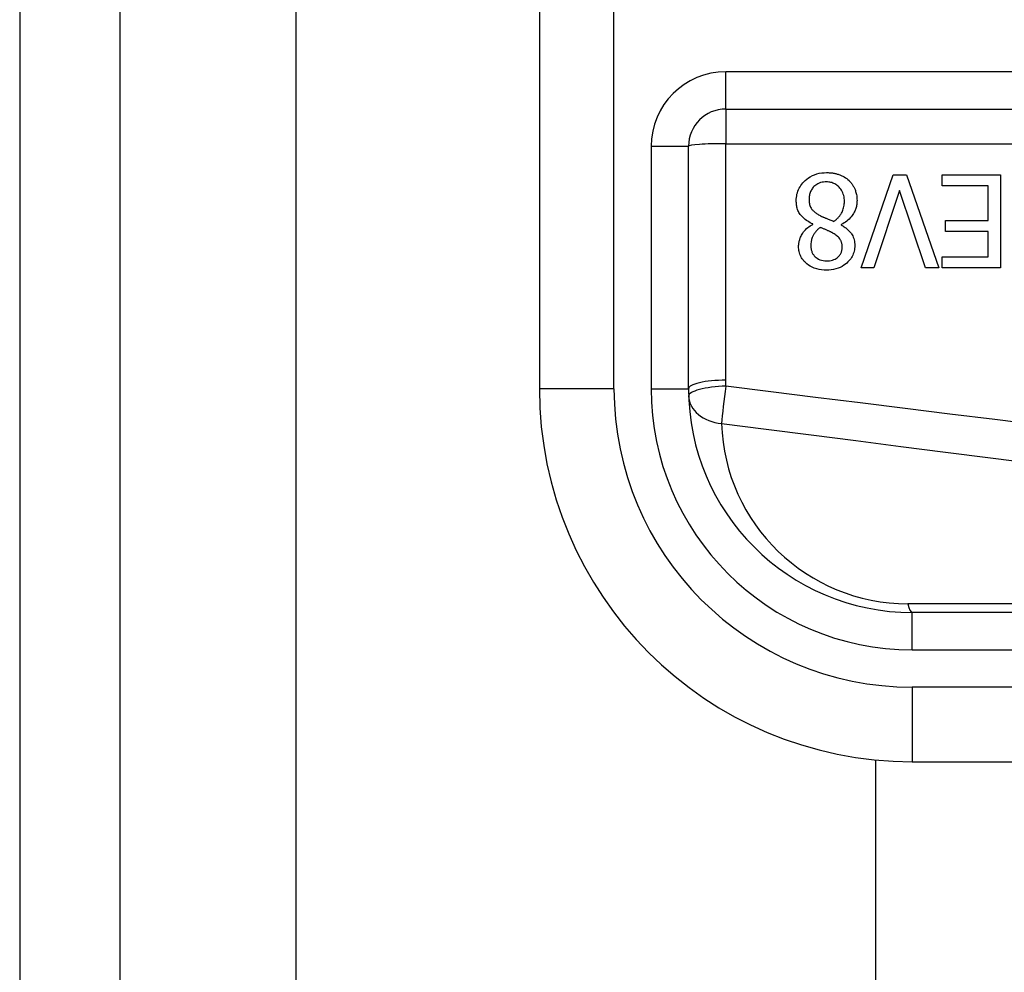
# Model space of a CAD drawing. Header units: inches. Extents: x 4.1 to 98, y 5.9 to 52.5.
# Tile 32 of 79: x 4.062 to 4.582, y 35.427 to 35.929. Entities that reach past the tile are written whole.
import ezdxf

# ---------------------------------------------------------------- set-up
doc = ezdxf.new("R2010")
doc.units = ezdxf.units.IN
doc.header["$MEASUREMENT"] = 0
doc.layers.add('Visible Edges(ANSI)', color=7, linetype='Continuous', lineweight=25)
doc.layers.add('Visible Tangent Edges(ANSI)', color=7, linetype='Continuous', lineweight=25)

msp = doc.modelspace()

# ---------------------------------------------------------------- linework, layer by layer
at = {"layer": 'Visible Edges(ANSI)'}
for p, q in [((4.061700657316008, 40.02565591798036), (4.061700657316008, 16.51465591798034)), ((4.114700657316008, 16.51465591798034), (4.114700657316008, 40.02565591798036)), ((4.336094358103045, 36.1086637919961), (4.336094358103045, 35.7346480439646)), ((4.434519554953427, 35.88229765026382), (5.086500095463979, 35.88229765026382)), ((4.414834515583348, 35.7346480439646), (4.414834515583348, 35.86261261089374)), ((4.50594541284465, 35.79840830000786), (4.52289462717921, 35.84762089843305)), ((4.52289462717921, 35.84762089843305), (4.529953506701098, 35.84762089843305)), ((4.529953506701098, 35.84762089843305), (4.546902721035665, 35.79840830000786)), ((4.548817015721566, 35.84179832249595), (4.548817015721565, 35.84762089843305)), ((4.548817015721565, 35.84762089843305), (4.579604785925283, 35.84762089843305)), ((4.579604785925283, 35.84762089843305), (4.579604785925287, 35.79840830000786)), ((4.526244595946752, 35.83928586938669), (4.512605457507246, 35.79840830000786)), ((4.539883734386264, 35.79840830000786), (4.526244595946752, 35.83928586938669)), ((4.573064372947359, 35.84179832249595), (4.548817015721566, 35.84179832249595)), ((4.57306437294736, 35.82353301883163), (4.573064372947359, 35.84179832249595)), ((4.55045210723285, 35.81771048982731), (4.55045210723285, 35.82353301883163)), ((4.55045210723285, 35.82353301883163), (4.57306437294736, 35.82353301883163)), ((4.480461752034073, 35.82141935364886), (4.480461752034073, 35.82161877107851)), ((4.495456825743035, 35.82133961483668), (4.495456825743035, 35.82114019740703)), ((4.573064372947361, 35.81771048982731), (4.55045210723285, 35.81771048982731)), ((4.573064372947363, 35.80423087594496), (4.573064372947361, 35.81771048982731)), ((4.548817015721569, 35.80423087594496), (4.573064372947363, 35.80423087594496)), ((4.548817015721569, 35.79840830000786), (4.548817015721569, 35.80423087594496)), ((4.512605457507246, 35.79840830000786), (4.50594541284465, 35.79840830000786)), ((4.546902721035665, 35.79840830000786), (4.539883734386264, 35.79840830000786)), ((4.579604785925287, 35.79840830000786), (4.548817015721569, 35.79840830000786)), ((5.182008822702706, 35.61653780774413), (4.532944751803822, 35.61653780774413)), ((4.513716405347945, 21.0015728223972), (4.513716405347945, 35.53873901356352)), ((4.532944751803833, 35.53779765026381), (5.182008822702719, 35.53779765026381))]:
    msp.add_line(p, q, dxfattribs=at)
at = {"layer": 'Visible Edges(ANSI)', "flags": 128}
for points in [[(4.471727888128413, 35.83390197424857), (4.471749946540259, 35.83476638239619), (4.471817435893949, 35.83562332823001), (4.471932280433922, 35.83647177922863), (4.472096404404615, 35.83731079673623), (4.472311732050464, 35.83813939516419), (4.472580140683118, 35.8389565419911), (4.472903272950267, 35.83976050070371), (4.473276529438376, 35.84053827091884), (4.47369685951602, 35.84128609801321), (4.474162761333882, 35.84200454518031), (4.474672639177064, 35.84269417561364), (4.475224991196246, 35.84335569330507), (4.475819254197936, 35.84399045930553), (4.476491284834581, 35.84463339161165), (4.47726290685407, 35.84528815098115), (4.47813674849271, 35.84593568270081), (4.479115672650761, 35.84655697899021), (4.48020235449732, 35.84713293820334), (4.481389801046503, 35.84764107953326), (4.482619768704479, 35.84805014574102), (4.483880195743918, 35.84835999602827), (4.485163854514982, 35.8485743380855), (4.486458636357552, 35.84869791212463), (4.487759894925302, 35.84873757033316)], [(4.487759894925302, 35.84873757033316), (4.48819974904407, 35.84873358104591), (4.488638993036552, 35.84872147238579), (4.489077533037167, 35.84870100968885), (4.489515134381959, 35.84867195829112), (4.489951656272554, 35.84863408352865), (4.490386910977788, 35.84858715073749), (4.490820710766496, 35.84853092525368), (4.491252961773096, 35.84846521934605), (4.491683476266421, 35.84838975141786), (4.49211201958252, 35.84830428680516), (4.492538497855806, 35.84820863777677), (4.492962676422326, 35.84810247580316), (4.493384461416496, 35.84798570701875), (4.493803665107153, 35.847858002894), (4.494220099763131, 35.84771912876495), (4.494643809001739, 35.84756514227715), (4.495139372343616, 35.84736868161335), (4.495706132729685, 35.84712021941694), (4.496329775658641, 35.84681482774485), (4.496995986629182, 35.84644767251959), (4.497679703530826, 35.84602100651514), (4.498337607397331, 35.84555538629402), (4.498966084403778, 35.84505198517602), (4.499564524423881, 35.84451019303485)], [(4.499564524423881, 35.84451019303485), (4.499859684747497, 35.84421761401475), (4.500144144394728, 35.84391771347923), (4.500417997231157, 35.84361053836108), (4.500681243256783, 35.8432960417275), (4.500933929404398, 35.84297427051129), (4.50117600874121, 35.84264527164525), (4.501407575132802, 35.84230899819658), (4.501628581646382, 35.84196554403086), (4.501839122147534, 35.8416148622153), (4.502039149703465, 35.84125699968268), (4.502228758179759, 35.84089195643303), (4.502407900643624, 35.84051973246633), (4.502576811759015, 35.84013999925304), (4.502743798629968, 35.83973210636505), (4.502910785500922, 35.83928478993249), (4.503073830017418, 35.83879866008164), (4.503229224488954, 35.83827418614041), (4.503373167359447, 35.83771202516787), (4.503501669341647, 35.83711311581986), (4.503607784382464, 35.83649961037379), (4.50368921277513, 35.83588342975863), (4.503746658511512, 35.8352649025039), (4.503780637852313, 35.83464421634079), (4.5037918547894, 35.83402160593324)], [(4.487680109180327, 35.84383224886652), (4.486898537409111, 35.84380925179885), (4.486122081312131, 35.84373711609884), (4.485354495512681, 35.84361110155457), (4.484599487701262, 35.84342646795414), (4.483860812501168, 35.84317852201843), (4.483161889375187, 35.84287233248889), (4.482538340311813, 35.84253014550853), (4.481986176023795, 35.84216299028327), (4.481500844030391, 35.84178142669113), (4.481077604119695, 35.84139629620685), (4.480702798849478, 35.84100661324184), (4.480358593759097, 35.84059703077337), (4.480044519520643, 35.84016740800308), (4.479760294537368, 35.83971793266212), (4.479505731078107, 35.83924869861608), (4.479280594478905, 35.83875994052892), (4.479086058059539, 35.83825564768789), (4.478922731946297, 35.83774182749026), (4.478789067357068, 35.83721993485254), (4.478683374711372, 35.83669147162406), (4.478604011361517, 35.83615779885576), (4.478549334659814, 35.83562037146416), (4.478517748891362, 35.83508069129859), (4.478507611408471, 35.8345400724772)], [(4.497131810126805, 35.83354307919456), (4.497110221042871, 35.83433051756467), (4.497043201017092, 35.83511237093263), (4.496927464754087, 35.83588624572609), (4.496759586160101, 35.83664988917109), (4.496536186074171, 35.83740095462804), (4.496254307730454, 35.83813634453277), (4.495925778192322, 35.83882508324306), (4.495564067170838, 35.83945379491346), (4.495177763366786, 35.84002449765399), (4.494775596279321, 35.84053925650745), (4.494366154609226, 35.84099994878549), (4.49395385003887, 35.84141230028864), (4.49352399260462, 35.84179414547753), (4.493073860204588, 35.84214675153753), (4.492603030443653, 35.84246899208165), (4.492111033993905, 35.84275983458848), (4.491597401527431, 35.84301819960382), (4.491063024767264, 35.84324253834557), (4.4905174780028, 35.84342895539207), (4.48996357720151, 35.84357815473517), (4.489402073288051, 35.84369154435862), (4.488833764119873, 35.84377071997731), (4.488259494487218, 35.84381708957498), (4.487680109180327, 35.84383224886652)], [(4.480461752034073, 35.82161877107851), (4.47976639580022, 35.82195321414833), (4.479079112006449, 35.82231056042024), (4.478403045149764, 35.82269174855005), (4.477741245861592, 35.8230977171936), (4.477096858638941, 35.8235294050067), (4.476472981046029, 35.8239877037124), (4.475872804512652, 35.8244735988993), (4.475299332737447, 35.82498793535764), (4.474755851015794, 35.82553165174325), (4.47426319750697, 35.826085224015), (4.47383254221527, 35.82663358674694), (4.47345848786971, 35.8271780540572), (4.473135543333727, 35.82771989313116), (4.472858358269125, 35.82826037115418), (4.472621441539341, 35.8288008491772), (4.472419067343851, 35.82934390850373), (4.472245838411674, 35.82989546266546), (4.472100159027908, 35.83045471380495), (4.471980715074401, 35.8310204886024), (4.471886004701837, 35.83159142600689), (4.471814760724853, 35.83216635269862), (4.471765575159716, 35.83274390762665), (4.471737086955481, 35.83332287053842), (4.471727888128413, 35.83390197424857)], [(4.478507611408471, 35.8345400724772), (4.478517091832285, 35.83400991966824), (4.478547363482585, 35.83347615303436), (4.478601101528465, 35.83294238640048), (4.478680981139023, 35.83241195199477), (4.478789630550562, 35.83188846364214), (4.478929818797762, 35.83137534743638), (4.479103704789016, 35.83087720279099), (4.479302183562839, 35.8304215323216), (4.479518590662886, 35.83001415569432), (4.479750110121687, 35.82964901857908), (4.479993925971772, 35.82931992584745), (4.48024717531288, 35.82902072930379), (4.480509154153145, 35.82874335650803), (4.480788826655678, 35.82847307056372), (4.48108623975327, 35.82820818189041), (4.48139975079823, 35.82794873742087), (4.481727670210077, 35.82769492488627), (4.482068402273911, 35.82744683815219), (4.482420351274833, 35.827204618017), (4.48278178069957, 35.82696835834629), (4.483151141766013, 35.82673815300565), (4.483526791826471, 35.82651418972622), (4.483907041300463, 35.8262965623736), (4.484290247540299, 35.82608541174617)], [(4.5037918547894, 35.83402160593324), (4.503782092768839, 35.83348460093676), (4.503752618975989, 35.83295144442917), (4.503703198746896, 35.83242218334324), (4.503633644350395, 35.83189695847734), (4.503543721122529, 35.8313757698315), (4.503433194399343, 35.83085871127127), (4.503301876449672, 35.83034587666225), (4.503149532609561, 35.82983735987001), (4.502975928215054, 35.82933316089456), (4.502780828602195, 35.82883337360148), (4.502558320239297, 35.82832457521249), (4.502296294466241, 35.82778686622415), (4.501990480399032, 35.82722503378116), (4.501636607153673, 35.82664428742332), (4.501230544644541, 35.82604978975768), (4.500768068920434, 35.82544670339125), (4.500245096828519, 35.82484023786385), (4.499657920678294, 35.82423607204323), (4.49902672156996, 35.82366025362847), (4.498364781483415, 35.82312353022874), (4.497674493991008, 35.82262449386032), (4.496958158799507, 35.82216178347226), (4.49621816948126, 35.82173394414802), (4.495456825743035, 35.82133961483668)], [(4.491508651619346, 35.82301459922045), (4.491864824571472, 35.82325789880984), (4.492211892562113, 35.82351058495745), (4.492549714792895, 35.82377279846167), (4.492878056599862, 35.82404472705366), (4.493196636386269, 35.82432641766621), (4.493505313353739, 35.82461810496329), (4.493803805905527, 35.82491988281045), (4.49409192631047, 35.8252318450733), (4.4943694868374, 35.8255542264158), (4.49463615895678, 35.82588712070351), (4.49489184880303, 35.82623066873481), (4.495136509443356, 35.82658533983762), (4.495381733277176, 35.82696967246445), (4.495630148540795, 35.82739544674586), (4.495876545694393, 35.82786439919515), (4.496115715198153, 35.82837817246), (4.496342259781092, 35.82893850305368), (4.496551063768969, 35.82954703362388), (4.496734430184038, 35.83019672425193), (4.496881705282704, 35.83085608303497), (4.496993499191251, 35.83152135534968), (4.497071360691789, 35.83219155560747), (4.497116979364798, 35.83286574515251), (4.497131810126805, 35.83354307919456)], [(4.484290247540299, 35.82608541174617), (4.484446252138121, 35.82599788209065), (4.484605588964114, 35.82591166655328), (4.484769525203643, 35.82582615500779), (4.484939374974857, 35.82574064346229), (4.485116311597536, 35.82565447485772), (4.485301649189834, 35.825566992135), (4.485496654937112, 35.82547753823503), (4.485702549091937, 35.82538545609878), (4.485920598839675, 35.82529008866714), (4.486152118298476, 35.82519073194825), (4.486398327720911, 35.82508677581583), (4.486660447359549, 35.8249775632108), (4.486939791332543, 35.82486239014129), (4.487237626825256, 35.82474064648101), (4.487555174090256, 35.8246116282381), (4.487893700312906, 35.8244746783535), (4.488254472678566, 35.8243291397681), (4.488638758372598, 35.82417435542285), (4.489047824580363, 35.82400966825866), (4.489482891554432, 35.82383442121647), (4.489945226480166, 35.82364795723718), (4.490436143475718, 35.82344961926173), (4.490956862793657, 35.82323870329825), (4.491508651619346, 35.82301459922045)], [(4.472964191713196, 35.80981414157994), (4.47297324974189, 35.81026647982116), (4.473000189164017, 35.81071567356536), (4.47304472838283, 35.81116172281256), (4.473106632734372, 35.81160467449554), (4.473185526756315, 35.81204448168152), (4.473281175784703, 35.81248114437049), (4.473393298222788, 35.81291466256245), (4.473521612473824, 35.81334508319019), (4.473665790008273, 35.81377235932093), (4.473825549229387, 35.81419649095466), (4.474009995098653, 35.8146407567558), (4.474234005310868, 35.81513195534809), (4.47450109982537, 35.81566196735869), (4.474814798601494, 35.81622234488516), (4.47517862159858, 35.81680473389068), (4.475596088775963, 35.81740078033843), (4.4760706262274, 35.81800203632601), (4.47660350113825, 35.81859789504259), (4.477174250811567, 35.81916052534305), (4.477775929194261, 35.81968467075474), (4.478407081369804, 35.82017150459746), (4.479066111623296, 35.82062215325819), (4.479751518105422, 35.82103774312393), (4.480461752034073, 35.82141935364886)], [(4.484330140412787, 35.8197443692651), (4.484103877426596, 35.8195690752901), (4.483878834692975, 35.81938951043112), (4.483655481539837, 35.81920572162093), (4.4834342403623, 35.81901775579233), (4.483215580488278, 35.81882556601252), (4.48299992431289, 35.81862924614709), (4.48278778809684, 35.81842874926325), (4.482579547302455, 35.81822416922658), (4.482375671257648, 35.81801541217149), (4.48217658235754, 35.81780261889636), (4.481982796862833, 35.81758569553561), (4.481794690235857, 35.81736473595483), (4.481612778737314, 35.81713974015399), (4.481437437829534, 35.81691070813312), (4.481269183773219, 35.816677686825), (4.4811083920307, 35.81644067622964), (4.480954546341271, 35.81619793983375), (4.480739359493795, 35.81582219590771), (4.480452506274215, 35.81523544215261), (4.480137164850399, 35.81443871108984), (4.479836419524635, 35.8134331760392), (4.479601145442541, 35.81227051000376), (4.479467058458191, 35.81108569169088), (4.479424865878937, 35.80989388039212)], [(4.491269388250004, 35.81667360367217), (4.491130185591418, 35.81675066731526), (4.490970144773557, 35.81683758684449), (4.490790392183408, 35.81693356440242), (4.490591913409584, 35.81703789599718), (4.490375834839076, 35.81714983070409), (4.490143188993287, 35.81726866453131), (4.489895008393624, 35.81739364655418), (4.489632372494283, 35.81752402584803), (4.48935631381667, 35.8176590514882), (4.489067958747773, 35.81779801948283), (4.488768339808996, 35.81794017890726), (4.488458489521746, 35.81808482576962), (4.488139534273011, 35.81823120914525), (4.487812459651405, 35.81837853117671), (4.487478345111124, 35.81852613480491), (4.487138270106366, 35.81867326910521), (4.486793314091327, 35.81881913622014), (4.486444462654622, 35.81896307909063), (4.486092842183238, 35.81910429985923), (4.485739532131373, 35.81924214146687), (4.48538551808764, 35.8193758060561), (4.485031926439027, 35.81950454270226), (4.484679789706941, 35.81962764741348), (4.484330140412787, 35.8197443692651)], [(4.495456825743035, 35.82114019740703), (4.495870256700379, 35.82089441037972), (4.496281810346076, 35.82063923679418), (4.496690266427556, 35.82037448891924), (4.49709440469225, 35.8201001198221), (4.497493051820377, 35.81981598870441), (4.49788498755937, 35.81952195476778), (4.498268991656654, 35.81921797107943), (4.498643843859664, 35.81890384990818), (4.499008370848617, 35.81857949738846), (4.499361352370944, 35.81824481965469), (4.499701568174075, 35.81789967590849), (4.500027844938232, 35.81754392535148), (4.500338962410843, 35.81717752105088), (4.500636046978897, 35.81679713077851), (4.500936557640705, 35.81637196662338), (4.501237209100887, 35.81588977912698), (4.501529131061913, 35.81534479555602), (4.501803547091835, 35.81473133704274), (4.502051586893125, 35.81404358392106), (4.502257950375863, 35.8133031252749), (4.502411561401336, 35.81255013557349), (4.502516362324, 35.81178846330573), (4.502576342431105, 35.81102153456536), (4.502595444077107, 35.81025282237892)], [(4.495975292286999, 35.80949509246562), (4.495971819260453, 35.80975730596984), (4.49596116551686, 35.81001900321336), (4.495943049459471, 35.81027990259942), (4.495917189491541, 35.81053981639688), (4.49588321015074, 35.81079846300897), (4.49584078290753, 35.81105565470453), (4.495789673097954, 35.81131115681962), (4.495729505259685, 35.81156468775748), (4.495659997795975, 35.81181601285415), (4.495580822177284, 35.81206494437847), (4.495491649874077, 35.81231124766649), (4.495390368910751, 35.81255886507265), (4.495261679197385, 35.81283586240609), (4.495097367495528, 35.81314468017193), (4.494891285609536, 35.81348231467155), (4.494637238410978, 35.81384552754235), (4.494329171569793, 35.81423122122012), (4.493962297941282, 35.81463484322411), (4.493559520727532, 35.81502682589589), (4.493133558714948, 35.81539717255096), (4.492687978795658, 35.81574635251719), (4.492226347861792, 35.81607511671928), (4.491752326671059, 35.81638398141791), (4.491269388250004, 35.81667360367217)], [(4.487759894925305, 35.79729162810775), (4.486428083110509, 35.79732771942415), (4.485100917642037, 35.79744190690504), (4.48378642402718, 35.7976428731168), (4.482492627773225, 35.79793939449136), (4.481227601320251, 35.79834029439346), (4.480031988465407, 35.79883843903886), (4.47899144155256, 35.79938426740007), (4.478100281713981, 35.79995196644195), (4.47734799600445, 35.80051774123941), (4.476723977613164, 35.80105760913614), (4.476206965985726, 35.80155974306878), (4.475732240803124, 35.80207553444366), (4.475291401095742, 35.80261460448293), (4.474885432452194, 35.80317742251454), (4.474515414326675, 35.80376445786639), (4.474182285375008, 35.80437608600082), (4.473887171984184, 35.8050128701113), (4.473633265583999, 35.80566870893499), (4.473422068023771, 35.80633764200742), (4.473252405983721, 35.8070190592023), (4.473123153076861, 35.80771117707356), (4.47303341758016, 35.80840878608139), (4.472981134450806, 35.8091101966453), (4.472964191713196, 35.80981414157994)], [(4.479424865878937, 35.80989388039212), (4.479432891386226, 35.80949884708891), (4.479457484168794, 35.80910625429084), (4.47949930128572, 35.80871652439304), (4.47955909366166, 35.80833007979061), (4.479637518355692, 35.80794724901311), (4.47973523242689, 35.80756850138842), (4.479853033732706, 35.8071942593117), (4.479991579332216, 35.80682485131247), (4.480150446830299, 35.80646295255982), (4.48032785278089, 35.80611283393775), (4.480523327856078, 35.80577440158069), (4.480736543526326, 35.80544746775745), (4.480967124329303, 35.80513189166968), (4.481214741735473, 35.804827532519), (4.481478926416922, 35.80453415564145), (4.48177577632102, 35.80423646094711), (4.482181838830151, 35.80388047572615), (4.482715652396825, 35.80349018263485), (4.483387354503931, 35.80309866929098), (4.484200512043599, 35.80274141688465), (4.485073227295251, 35.80247070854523), (4.485970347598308, 35.80228978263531), (4.486882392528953, 35.80218859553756), (4.487799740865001, 35.8021570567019)], [(4.502595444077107, 35.81025282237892), (4.502576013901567, 35.80950626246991), (4.502516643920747, 35.80876650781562), (4.502415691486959, 35.80803440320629), (4.502271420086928, 35.80731074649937), (4.502082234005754, 35.80659642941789), (4.501846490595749, 35.80589220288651), (4.501562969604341, 35.80519999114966), (4.501235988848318, 35.80453133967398), (4.500868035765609, 35.80388878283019), (4.500460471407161, 35.80327175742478), (4.500014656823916, 35.80267970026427), (4.49953199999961, 35.80211214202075), (4.499011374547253, 35.80156584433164), (4.498409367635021, 35.80099988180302), (4.497705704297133, 35.80041481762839), (4.496895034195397, 35.79982942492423), (4.495972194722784, 35.79926261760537), (4.494931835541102, 35.79873312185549), (4.49379732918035, 35.79827022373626), (4.492629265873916, 35.79790245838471), (4.491432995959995, 35.79762569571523), (4.490217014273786, 35.79743557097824), (4.488990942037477, 35.79732649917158), (4.487759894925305, 35.79729162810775)], [(4.487799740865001, 35.8021570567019), (4.488563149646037, 35.80218028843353), (4.48932116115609, 35.80225326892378), (4.490069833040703, 35.80238087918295), (4.490805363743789, 35.80256804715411), (4.491523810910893, 35.8028197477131), (4.492185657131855, 35.80312180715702), (4.492758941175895, 35.8034474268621), (4.493247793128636, 35.80378116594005), (4.493656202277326, 35.80410744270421), (4.493988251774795, 35.80441086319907), (4.494269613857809, 35.80470104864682), (4.494529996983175, 35.80500503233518), (4.494769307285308, 35.80532309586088), (4.494987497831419, 35.80565528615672), (4.495184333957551, 35.80600169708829), (4.495359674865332, 35.80636246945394), (4.495512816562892, 35.80673605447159), (4.495642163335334, 35.8071167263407), (4.495748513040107, 35.80750326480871), (4.495833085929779, 35.80789482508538), (4.495896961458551, 35.80829056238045), (4.495941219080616, 35.80868977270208), (4.495966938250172, 35.80909151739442), (4.495975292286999, 35.80949509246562)]]:
    msp.add_lwpolyline(points, dxfattribs=at)
at = {"layer": 'Visible Edges(ANSI)'}
for centre, radius, start, end in [((4.434519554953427, 35.86261261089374), 0.0196850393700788, 90, 180), ((4.532944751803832, 35.7346480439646), 0.1968503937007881, 180, 270), ((4.53294475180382, 35.7346480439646), 0.1181102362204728, 180, 270)]:
    msp.add_arc(centre, radius, start, end, dxfattribs=at)
at = {"layer": 'Visible Tangent Edges(ANSI)'}
for p, q in [((4.207700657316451, 16.51465591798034), (4.207700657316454, 40.02565591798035)), ((4.375464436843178, 35.7346480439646), (4.375464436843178, 36.1086637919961)), ((4.434519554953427, 35.88229765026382), (4.434519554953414, 35.90198268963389)), ((5.086500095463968, 35.90198268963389), (4.434519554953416, 35.90198268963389)), ((4.434519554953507, 35.88229765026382), (4.434519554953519, 35.8640033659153)), ((4.395149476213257, 35.86261261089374), (4.414834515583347, 35.86261261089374)), ((4.395149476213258, 35.86261261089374), (4.395149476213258, 35.7346480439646)), ((4.434519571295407, 35.73915081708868), (4.434519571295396, 35.86400335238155)), ((4.434519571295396, 35.86400335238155), (5.086500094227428, 35.86400335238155)), ((4.375464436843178, 35.7346480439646), (4.336094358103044, 35.7346480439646)), ((4.395149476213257, 35.7346480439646), (4.414834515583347, 35.7346480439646)), ((5.079759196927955, 35.62113265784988), (4.530622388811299, 35.62113265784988)), ((4.532944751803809, 35.59685276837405), (4.53294475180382, 35.61653780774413)), ((4.532944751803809, 35.59685276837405), (5.182008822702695, 35.59685276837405)), ((5.182008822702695, 35.57716772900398), (4.532944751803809, 35.57716772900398)), ((4.532944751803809, 35.57716772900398), (4.532944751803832, 35.53779765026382))]:
    msp.add_line(p, q, dxfattribs=at)
at = {"layer": 'Visible Tangent Edges(ANSI)', "flags": 128}
for points in [[(4.434571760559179, 35.73602659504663), (4.434567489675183, 35.73615664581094), (4.434563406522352, 35.73628674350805), (4.434559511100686, 35.73641684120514), (4.434555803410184, 35.73654693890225), (4.434552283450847, 35.73667703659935), (4.434548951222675, 35.73680718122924), (4.434545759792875, 35.73693727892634), (4.434542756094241, 35.73706742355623), (4.434539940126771, 35.73719756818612), (4.434537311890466, 35.7373277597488), (4.434534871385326, 35.73745790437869), (4.43453261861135, 35.73758809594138), (4.434530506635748, 35.73771828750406), (4.434528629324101, 35.73784847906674), (4.434526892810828, 35.73797867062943), (4.43452534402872, 35.7381089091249), (4.434523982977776, 35.73823910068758), (4.434522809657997, 35.73836933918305), (4.434521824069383, 35.73849957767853), (4.434521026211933, 35.73862981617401), (4.434520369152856, 35.73876005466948), (4.434519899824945, 35.73889029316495), (4.434519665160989, 35.73902057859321), (4.434519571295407, 35.73915081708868)], [(4.600170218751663, 35.71549349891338), (4.576511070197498, 35.71840079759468), (4.552852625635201, 35.72131673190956), (4.529194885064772, 35.72424130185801), (4.505537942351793, 35.72717455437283), (4.481881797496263, 35.7301165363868), (4.458226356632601, 35.73306720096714), (4.434571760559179, 35.73602659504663)], [(4.432249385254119, 35.71635250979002), (4.455904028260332, 35.71331605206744), (4.479559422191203, 35.71028841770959), (4.503215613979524, 35.70726946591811), (4.526872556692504, 35.70425929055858), (4.550530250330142, 35.70125775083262), (4.574188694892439, 35.69826494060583), (4.597847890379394, 35.6952807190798)]]:
    msp.add_lwpolyline(points, dxfattribs=at)
at = {"layer": 'Visible Tangent Edges(ANSI)'}
for centre, radius, start, end in [((4.434519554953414, 35.86261261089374), 0.0393700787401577, 90, 180), ((4.532944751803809, 35.7346480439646), 0.1574803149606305, 180, 270), ((4.532944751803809, 35.7346480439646), 0.1377952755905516, 180, 270), ((4.53062238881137, 35.71955785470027), 0.098425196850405, 181.866251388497, 269.9999999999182)]:
    msp.add_arc(centre, radius, start, end, dxfattribs=at)
for centre, major_axis, ratio, start_param, end_param in [((4.434519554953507, 35.86261261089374), (-0.0196850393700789, -1e-16), 0.0706503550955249, 4.712388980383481, 6.283185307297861), ((4.434519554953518, 35.7346480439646), (-0.0196850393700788, 0), 0.2287415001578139, 4.712388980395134, 6.28318530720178), ((4.434571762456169, 35.73144268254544), (-0.0196745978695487, -0.0006410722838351), 0.2327453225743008, 4.704805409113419, 6.283185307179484), ((4.434571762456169, 35.73144268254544), (0.0025099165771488, 0.0195243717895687), 0.0305158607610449, 1.337730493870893, 2.458092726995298), ((4.434571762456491, 35.73144268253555), (-0.0196745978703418, -0.000641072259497), 0.7702353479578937, 0, 1.427427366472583), ((4.532944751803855, 35.63622284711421), (0, -0.0196850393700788), 0.1837212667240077, 5.585889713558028, 6.28318530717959)]:
    msp.add_ellipse(centre, major_axis=major_axis, ratio=ratio, start_param=start_param, end_param=end_param, dxfattribs=at)

doc.saveas('drawing.dxf')
